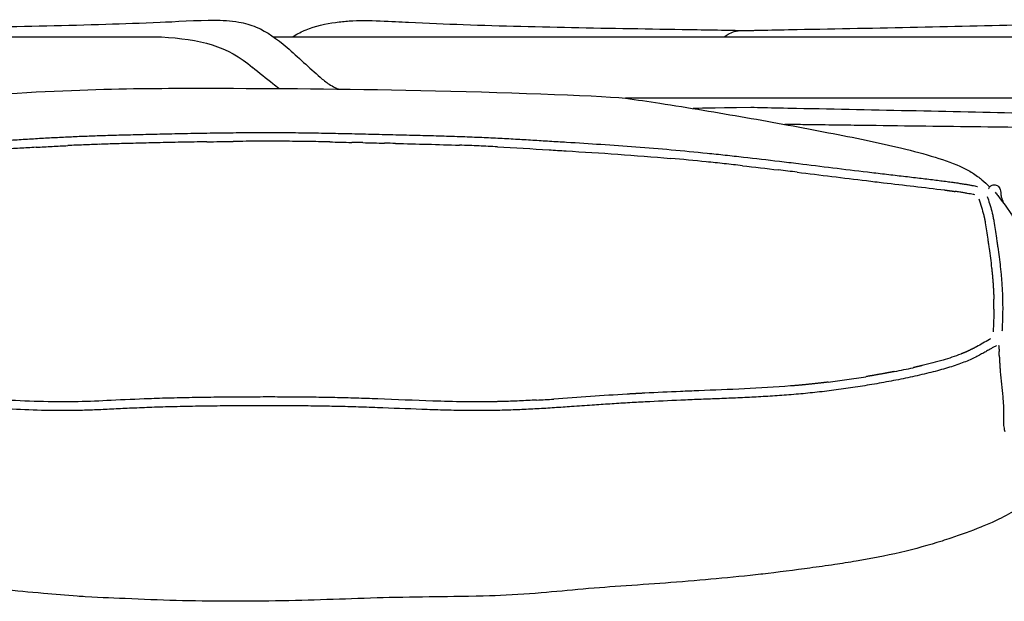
# Model space of a CAD drawing. Header units: millimetres. Extents: x -31695 to -21031, y -2517 to 7253.
# Tile 36 of 77: x -30566 to -30114, y 5175 to 5442. Entities that reach past the tile are written whole.
import ezdxf

# ---------------------------------------------------------------- set-up
doc = ezdxf.new("R2010")
doc.units = ezdxf.units.MM
doc.layers.add('2d', color=7, linetype='Continuous', true_color=0x000000)

msp = doc.modelspace()

# ---------------------------------------------------------------- linework, layer by layer
at = {"layer": '2d', "linetype": 'Continuous', "lineweight": -3}
for centre, radius, start, end in [((-30169.77, -1069.55), 6464.97, 93.514032, 93.581474), ((-30402.72, 2724.34), 2663.93, 93.35324, 93.51475), ((-30497.65, 4407.17), 978.42, 92.29326, 92.71144), ((-30492.28, 4270.05), 1115.65, 91.90768, 92.28685), ((-30482.87, 3991.3), 1394.55, 91.75244, 91.91275), ((-30472.71, 3659.11), 1726.9, 91.61949, 91.75249), ((-30458.56, 3158.75), 2227.47, 91.51097, 91.61945), ((-30437.75, 2370.26), 3016.22, 91.4264, 91.51128), ((-30403.03, 975.94), 4410.98, 91.36441, 91.42634), ((-30382.68, 132.97), 5254.19, 91.31187, 91.36741), ((-30402.3, 991.59), 4395.35, 91.24211, 91.31238), ((-30417.28, 1681.95), 3704.83, 91.15484, 91.24195), ((-30431.91, 2418.83), 2967.8, 90.93206, 91.15913), ((-30449.52, 3654.99), 1731.51, 90.41787, 90.61624), ((-30451.65, 3949.78), 1436.72, 90.18324, 90.41854), ((-30452.34, 4147.58), 1238.91, 90.04923, 90.18072), ((-30452.41, 4206.44), 1180.06, 89.90688, 90.04793), ((-30452.49, 4173.39), 1213.1, 89.64233, 89.90595), ((-30452.95, 4100.6), 1285.9, 89.4026, 89.64189), ((-30454.28, 3974.64), 1411.86, 89.18394, 89.402), ((-30457.17, 3772.34), 1614.19, 89.00019, 89.18351), ((-30463.21, 3427.28), 1959.3, 88.84865, 88.99979), ((-30658.16, -5107.97), 10496.78, 88.638419, 88.665778), ((-29846.57, 29057), 23677.83, 268.639535, 268.651674), ((-29904.92, 26660.91), 21281.03, 268.656924, 268.670467), ((-30911.12, -16683.04), 22074.6, 88.656823, 88.669866), ((-30404.03, 4244.13), 1141.24, 87.77849, 88.01037), ((-30399.54, 4362.13), 1023.16, 87.52703, 87.77359), ((-30402.75, 4289.83), 1095.53, 87.08046, 87.52221), ((-9453.19, 344390.79), 339650.03, 266.4771952, 266.4785105), ((-30385.05, 4061.55), 1322.3, 84.18817, 84.90194), ((-30392.13, 3992.42), 1391.79, 83.84487, 84.18616), ((-30418.03, 3753.12), 1632.48, 83.54772, 83.84161), ((-30744.59, 988.45), 4416.38, 83.03994, 83.15324), ((-29775.44, 8717.12), 3372.78, 263.15014, 263.28345), ((-30171.39, 5129.69), 236.28, 81.1191, 81.6265), ((-30165.51, 5167.34), 198.17, 80.5834, 81.1184), ((-30160.89, 5195.21), 169.92, 80.0327, 80.5831), ((-30157.67, 5213.54), 151.31, 79.486, 80.0308), ((-30156.02, 5222.45), 142.25, 78.9733, 79.4822), ((-30157.72, 5213.85), 151.01, 78.6539, 78.9675), ((-28901.44, 5506.96), 1231.8, 187.71974, 187.76768), ((-29462.08, 5430.53), 665.97, 187.77128, 187.86148), ((-28846.97, 5515.9), 1286.97, 187.88101, 187.97669), ((-30271.13, 5310.23), 151.88, 0.5737, 1.4574), ((-30267.03, 5310.27), 147.77, 0.1218, 0.5724), ((-30268.78, 5310.28), 149.52, 359.6761, 0.119), ((-30272.35, 5281.96), 155.7, 2.6737, 3.0019), ((-30351.45, 5278.27), 234.89, 2.4587, 2.6715), ((-30693.98, 5263.55), 577.74, 2.37384, 2.46055), ((-28794.13, 5342.29), 1323.74, 182.3732, 182.41206), ((-30236.62, 5648.86), 374.94, 281.0224, 281.7036), ((-30226.41, 5599.64), 324.67, 281.7007, 282.4641), ((-30248.71, 5705.95), 433.26, 277.077, 278.233), ((-30251, 5721.63), 449.11, 278.2347, 279.3516), ((-30127.55, 2085.25), 3189.32, 92.28387, 92.43351), ((-30476.37, 4439.69), 829.22, 91.76016, 92.09855), ((-30471.78, 4287.96), 981.02, 91.44987, 91.75593), ((-30452.56, 3202.76), 2066.41, 90.28036, 90.59615), ((-30452.15, 3153.07), 2116.1, 89.98727, 90.28501), ((-30449.64, 3909.74), 1359.43, 89.22328, 89.64493), ((-30447.46, 4074.98), 1194.17, 88.75509, 89.22019), ((-30446.63, 4116.73), 1152.41, 88.26903, 88.7514), ((-30448.37, 4060.09), 1209.07, 88.03219, 88.26766), ((-30461.42, 3685.04), 1584.36, 87.84388, 88.02636), ((-30374.4, 6086.66), 820.17, 273.17404, 273.44992), ((-30389.2, 6332.6), 1066.56, 273.44876, 273.66173), ((-30103.46, 5256.99), 11.36, 193.9326, 198.7438)]:
    msp.add_arc(centre, radius, start, end, dxfattribs=at)
for points, knots in [([(-30662.85, 5437.24), (-30662.82, 5437.24), (-30662.78, 5437.24), (-30662.62, 5437.25), (-30662.46, 5437.25), (-30662.16, 5437.26), (-30661.91, 5437.27), (-30661.39, 5437.28), (-30661.07, 5437.29), (-30659.53, 5437.32), (-30658.4, 5437.34), (-30655.27, 5437.4), (-30653.3, 5437.44), (-30646.73, 5437.57), (-30641.66, 5437.66), (-30636.22, 5437.77), (-30599.17, 5438.48), (-30562.55, 5439.12), (-30526.49, 5440.19), (-30518.56, 5440.43), (-30510.27, 5440.71), (-30495.81, 5441.33), (-30483.97, 5442.09), (-30476.77, 5442.04), (-30473.2, 5442.01), (-30469.4, 5441.82), (-30465.54, 5441.16), (-30462.72, 5440.69), (-30460.17, 5439.99), (-30457.56, 5438.88), (-30452.36, 5436.68), (-30448.29, 5433.63), (-30443.41, 5429.47), (-30438.57, 5425.34), (-30433.11, 5420.02), (-30428.29, 5415.91), (-30426.9, 5414.73), (-30425.53, 5413.62), (-30424.15, 5412.7), (-30422.18, 5411.39), (-30420.77, 5410.74), (-30419.58, 5410.44)], [3.161971, 3.161971, 3.161971, 3.161971, 3.175507, 3.175507, 3.216771, 3.216771, 3.293561, 3.293561, 3.4296, 3.4296, 3.92884, 3.92884, 4.893813, 4.893813, 7.29545, 7.29545, 7.29545, 23.999601, 23.999601, 23.999601, 28.449887, 28.449887, 31.420209, 31.420209, 31.420209, 32.744773, 32.744773, 32.744773, 33.69234, 33.69234, 33.69234, 35.570313, 35.570313, 35.570313, 37.627281, 37.627281, 37.627281, 38.186947, 38.186947, 38.186947, 38.920388, 38.920388, 38.920388, 38.920388]), ([(-30421.16, 5441.02), (-30419.04, 5441.32), (-30416.94, 5441.54), (-30414.87, 5441.68), (-30406.31, 5442.26), (-30394.64, 5441.42), (-30379.06, 5440.66), (-30370.68, 5440.3), (-30362.58, 5440.02), (-30327.7, 5438.83), (-30291.79, 5438.29), (-30255.4, 5437.69), (-30250.13, 5437.6), (-30245.22, 5437.52), (-30238.85, 5437.41), (-30236.93, 5437.38), (-30233.9, 5437.33), (-30232.8, 5437.31), (-30231.32, 5437.29), (-30231, 5437.28), (-30230.5, 5437.27), (-30230.25, 5437.26), (-30229.97, 5437.26), (-30229.81, 5437.25), (-30229.42, 5437.24), (-30229.34, 5437.24), (-30229.34, 5437.24)], [0, 0, 0, 0, 0.770392, 0.770392, 0.770392, 4.234858, 4.234858, 8.638047, 8.638047, 8.638047, 24.985718, 24.985718, 24.985718, 27.283677, 27.283677, 28.207176, 28.207176, 28.685259, 28.685259, 28.815701, 28.815701, 28.888893, 28.888893, 28.92858, 28.92858, 29.022168, 29.022168, 29.022168, 29.022168]), ([(-30236.15, 5437.24), (-30236.11, 5437.24), (-30236.07, 5437.24), (-30235.91, 5437.25), (-30235.75, 5437.25), (-30235.46, 5437.26), (-30235.2, 5437.27), (-30234.69, 5437.28), (-30234.36, 5437.29), (-30232.83, 5437.32), (-30231.7, 5437.34), (-30228.57, 5437.4), (-30226.59, 5437.44), (-30220.02, 5437.57), (-30214.96, 5437.66), (-30209.52, 5437.77), (-30172.46, 5438.48), (-30135.84, 5439.12), (-30099.79, 5440.19), (-30091.85, 5440.43), (-30083.56, 5440.71), (-30069.11, 5441.33), (-30057.26, 5442.09), (-30050.06, 5442.04), (-30046.49, 5442.01), (-30042.69, 5441.82), (-30038.84, 5441.16), (-30036.01, 5440.69), (-30033.46, 5439.99), (-30030.86, 5438.88), (-30025.66, 5436.68), (-30021.58, 5433.63), (-30016.7, 5429.47), (-30011.86, 5425.34), (-30006.4, 5420.02), (-30001.58, 5415.91), (-30000.2, 5414.73), (-29998.82, 5413.62), (-29997.45, 5412.7), (-29993.66, 5410.18), (-29988.03, 5406.24), (-29967.58, 5406.24)], [3.162132, 3.162132, 3.162132, 3.162132, 3.175507, 3.175507, 3.216771, 3.216771, 3.293561, 3.293561, 3.4296, 3.4296, 3.92884, 3.92884, 4.893813, 4.893813, 7.29545, 7.29545, 7.29545, 23.999601, 23.999601, 23.999601, 28.449887, 28.449887, 31.420209, 31.420209, 31.420209, 32.744773, 32.744773, 32.744773, 33.69234, 33.69234, 33.69234, 35.570313, 35.570313, 35.570313, 37.627281, 37.627281, 37.627281, 38.186947, 38.186947, 38.186947, 39.59264, 39.59264, 39.59264, 39.59264]), ([(-30440.95, 5434.36), (-30439.19, 5435.47), (-30437.42, 5436.46), (-30435.5, 5437.32), (-30435.24, 5437.43), (-30434.99, 5437.54), (-30434.72, 5437.65), (-30430.64, 5439.36), (-30425.54, 5440.4), (-30421.16, 5441.02)], [3.255045, 3.255045, 3.255045, 3.255045, 4.007107, 4.007107, 4.007107, 4.110512, 4.110512, 4.110512, 5.777603, 5.777603, 5.777603, 5.777603]), ([(-30242.89, 5434.36), (-30242.34, 5434.83), (-30241.76, 5435.25), (-30241.12, 5435.62), (-30240.3, 5436.11), (-30239.35, 5436.53), (-30238.44, 5436.82), (-30238.01, 5436.95), (-30236.88, 5437.17), (-30236.48, 5437.21), (-30236.23, 5437.24), (-30236.15, 5437.25), (-30236.15, 5437.26)], [1.8321051, 1.8321051, 1.8321051, 1.8321051, 2.0666761, 2.0666761, 2.0666761, 2.3997719, 2.3997719, 2.3997719, 2.6181016, 2.6181016, 2.6181016, 2.7373473, 2.7373473, 2.7373473, 2.7373473]), ([(-30447.15, 5410.68), (-30448.04, 5411.38), (-30448.96, 5412.1), (-30449.92, 5412.85), (-30452.94, 5415.23), (-30456.15, 5417.81), (-30459.31, 5420.3)], [3.365506, 3.365506, 3.365506, 3.365506, 3.72369, 3.72369, 3.72369, 4.931393, 4.931393, 4.931393, 4.931393]), ([(-30288.24, 5406.24), (-30282.96, 5405.51), (-30277.72, 5404.73), (-30272.48, 5403.93), (-30265.92, 5402.93), (-30259.21, 5401.85), (-30252.64, 5400.76), (-30246.12, 5399.68), (-30239.5, 5398.55), (-30232.97, 5397.4), (-30226.53, 5396.27), (-30220.07, 5395.11), (-30213.61, 5393.92), (-30207.47, 5392.79), (-30201.24, 5391.62), (-30195.09, 5390.42), (-30189.2, 5389.28), (-30183.7, 5388.19), (-30177.83, 5386.94), (-30172.43, 5385.8), (-30166.86, 5384.56), (-30161.53, 5383.28), (-30156.38, 5382.04), (-30151.04, 5380.66), (-30146.12, 5379.16), (-30141.65, 5377.8), (-30137.11, 5376.19), (-30133.38, 5374.37), (-30131.58, 5373.5), (-30130.01, 5372.59), (-30128.61, 5371.67), (-30127.71, 5371.08), (-30126.9, 5370.51), (-30126.17, 5369.95), (-30125.66, 5369.56), (-30125.19, 5369.19), (-30124.76, 5368.83), (-30123.41, 5367.71), (-30122.37, 5366.72), (-30121.55, 5365.92), (-30121.4, 5365.78), (-30121.26, 5365.64), (-30121.13, 5365.51)], [54.671279, 54.671279, 54.671279, 54.671279, 56.285515, 56.285515, 56.285515, 58.320693, 58.320693, 58.320693, 60.335888, 60.335888, 60.335888, 62.314325, 62.314325, 62.314325, 64.203053, 64.203053, 64.203053, 65.961512, 65.961512, 65.961512, 67.635033, 67.635033, 67.635033, 69.261585, 69.261585, 69.261585, 70.750024, 70.750024, 70.750024, 71.451202, 71.451202, 71.451202, 71.905367, 71.905367, 71.905367, 72.218579, 72.218579, 72.218579, 73.196486, 73.196486, 73.196486, 73.368592, 73.368592, 73.368592, 73.368592]), ([(-30230.68, 5401.93), (-30250.13, 5401.65), (-30255.4, 5401.55), (-30256.01, 5401.54), (-30256.61, 5401.53), (-30257.22, 5401.51)], [34.66487, 34.66487, 34.66487, 34.66487, 38.49723, 38.49723, 38.768921, 38.768921, 38.768921, 38.768921]), ([(-30050.25, 5398.31), (-30057.4, 5398.05), (-30069.76, 5398.43), (-30084.55, 5398.8), (-30092.92, 5399.01), (-30100.97, 5399.2), (-30136.47, 5400.02), (-30172.91, 5400.75), (-30209.81, 5401.5), (-30215.19, 5401.61), (-30220.19, 5401.71), (-30226.69, 5401.85), (-30228.64, 5401.89), (-30230.68, 5401.93)], [0, 0, 0, 0, 3.197319, 3.197319, 7.724765, 7.724765, 7.724765, 24.318725, 24.318725, 24.318725, 26.681927, 26.681927, 27.631568, 27.631568, 27.631568, 27.631568]), ([(-30002.84, 5392.27), (-30005.81, 5392.28), (-30016.06, 5392.29), (-30033.82, 5392.33), (-30056.43, 5392.43), (-30079.64, 5392.59), (-30103.53, 5392.8), (-30128.19, 5393.07), (-30153.62, 5393.39), (-30179.81, 5393.74), (-30200.48, 5394.01), (-30212.37, 5394.17), (-30215.12, 5394.21)], [-0.4438976, -0.4438976, -0.4438976, -0.4438976, -0.4375, -0.421875, -0.40625, -0.390625, -0.375, -0.359375, -0.34375, -0.328125, -0.3125, -0.3078193, -0.3078193, -0.3078193, -0.3078193]), ([(-30769.48, 5365.78), (-30769.26, 5365.82), (-30769.03, 5365.87), (-30768.81, 5365.91), (-30768.4, 5365.99), (-30767.99, 5366.07), (-30767.58, 5366.15), (-30767.12, 5366.24), (-30766.67, 5366.32), (-30766.21, 5366.41), (-30765.69, 5366.5), (-30765.18, 5366.59), (-30764.66, 5366.68), (-30764.08, 5366.78), (-30763.5, 5366.88), (-30762.92, 5366.97), (-30762.27, 5367.08), (-30761.61, 5367.18), (-30760.96, 5367.28), (-30760.23, 5367.4), (-30759.5, 5367.51), (-30758.77, 5367.61), (-30757.95, 5367.73), (-30757.14, 5367.85), (-30756.32, 5367.96), (-30755.42, 5368.09), (-30754.51, 5368.21), (-30753.61, 5368.33), (-30751.59, 5368.6), (-30749.56, 5368.86), (-30747.54, 5369.11), (-30745.28, 5369.39), (-30743.02, 5369.67), (-30740.77, 5369.95), (-30738.36, 5370.24), (-30735.94, 5370.53), (-30733.53, 5370.83), (-30731.04, 5371.13), (-30728.55, 5371.43), (-30726.06, 5371.74), (-30721.03, 5372.35), (-30716, 5372.98), (-30710.98, 5373.62), (-30706.1, 5374.23), (-30701.23, 5374.85), (-30696.36, 5375.46), (-30692.66, 5375.92), (-30688.96, 5376.39), (-30685.26, 5376.85), (-30679.92, 5377.51), (-30674.58, 5378.15), (-30669.24, 5378.78), (-30663.84, 5379.42), (-30658.44, 5380.03), (-30653.02, 5380.61), (-30642.3, 5381.75), (-30631.54, 5382.77), (-30620.77, 5383.64), (-30618.11, 5383.85), (-30615.46, 5384.06), (-30612.8, 5384.26), (-30610.17, 5384.45), (-30607.54, 5384.64), (-30604.9, 5384.82), (-30599.69, 5385.18), (-30594.48, 5385.52), (-30589.27, 5385.84), (-30586.7, 5386), (-30584.12, 5386.16), (-30581.54, 5386.32), (-30580.26, 5386.4), (-30578.98, 5386.48), (-30577.7, 5386.56), (-30576.43, 5386.64), (-30575.15, 5386.72), (-30573.88, 5386.8), (-30571.34, 5386.96), (-30568.81, 5387.12), (-30566.28, 5387.27), (-30563.78, 5387.43), (-30561.27, 5387.58), (-30558.77, 5387.72), (-30556.31, 5387.87), (-30553.84, 5388.01), (-30551.38, 5388.14), (-30548.96, 5388.27), (-30546.54, 5388.39), (-30544.12, 5388.51), (-30541.73, 5388.62), (-30539.34, 5388.73), (-30536.96, 5388.82), (-30534.49, 5388.92), (-30532.02, 5389.01), (-30529.55, 5389.09), (-30528.25, 5389.14), (-30526.95, 5389.18), (-30525.64, 5389.22), (-30524.3, 5389.26), (-30522.97, 5389.3), (-30521.63, 5389.34), (-30520.22, 5389.38), (-30518.81, 5389.41), (-30517.4, 5389.45), (-30515.91, 5389.49), (-30514.42, 5389.53), (-30512.93, 5389.57), (-30511.34, 5389.61), (-30509.75, 5389.65), (-30508.16, 5389.68), (-30506.46, 5389.72), (-30504.76, 5389.76), (-30503.06, 5389.8), (-30501.27, 5389.84), (-30499.47, 5389.88), (-30497.67, 5389.92), (-30495.79, 5389.96), (-30493.91, 5390), (-30492.03, 5390.04), (-30488.11, 5390.12), (-30484.18, 5390.19), (-30480.26, 5390.26), (-30476.23, 5390.32), (-30472.21, 5390.38), (-30468.18, 5390.42), (-30466.18, 5390.44), (-30464.18, 5390.46), (-30462.17, 5390.47), (-30460.2, 5390.49), (-30458.23, 5390.5), (-30456.26, 5390.5), (-30455.31, 5390.51), (-30454.35, 5390.51), (-30453.4, 5390.51), (-30452.43, 5390.51), (-30451.46, 5390.51), (-30450.49, 5390.51), (-30448.62, 5390.51), (-30446.76, 5390.5), (-30444.89, 5390.49), (-30443.09, 5390.48), (-30441.3, 5390.46), (-30439.5, 5390.44), (-30437.71, 5390.42), (-30435.91, 5390.4), (-30434.11, 5390.38), (-30432.39, 5390.35), (-30430.66, 5390.32), (-30428.94, 5390.29), (-30427.21, 5390.26), (-30425.48, 5390.23), (-30423.76, 5390.2), (-30420.39, 5390.13), (-30417.03, 5390.05), (-30413.66, 5389.98), (-30411.99, 5389.94), (-30410.32, 5389.9), (-30408.64, 5389.86), (-30406.97, 5389.82), (-30405.3, 5389.78), (-30403.63, 5389.74), (-30401.95, 5389.7), (-30400.28, 5389.66), (-30398.6, 5389.62), (-30396.93, 5389.58), (-30395.25, 5389.54), (-30393.58, 5389.5), (-30390.25, 5389.43), (-30386.92, 5389.35), (-30383.59, 5389.26), (-30380.32, 5389.18), (-30377.06, 5389.09), (-30373.8, 5389), (-30370.62, 5388.91), (-30367.44, 5388.81), (-30364.27, 5388.7), (-30362.72, 5388.64), (-30361.18, 5388.59), (-30359.63, 5388.53), (-30358.16, 5388.47), (-30356.69, 5388.41), (-30355.22, 5388.35), (-30352.39, 5388.22), (-30349.57, 5388.09), (-30346.75, 5387.95), (-30344.05, 5387.81), (-30341.34, 5387.66), (-30338.65, 5387.51), (-30336.02, 5387.36), (-30333.4, 5387.2), (-30330.78, 5387.05), (-30328.19, 5386.89), (-30325.6, 5386.73), (-30323.02, 5386.57), (-30320.42, 5386.41), (-30317.83, 5386.25), (-30315.23, 5386.09), (-30309.98, 5385.77), (-30304.73, 5385.44), (-30299.48, 5385.09), (-30294.13, 5384.74), (-30288.79, 5384.37), (-30283.45, 5383.96), (-30278.03, 5383.55), (-30272.6, 5383.1), (-30267.19, 5382.61), (-30261.7, 5382.13), (-30256.22, 5381.6), (-30250.74, 5381.04), (-30247.98, 5380.76), (-30245.23, 5380.47), (-30242.47, 5380.18), (-30239.69, 5379.88), (-30236.91, 5379.57), (-30234.13, 5379.26), (-30228.62, 5378.63), (-30223.12, 5377.99), (-30217.62, 5377.33), (-30214.73, 5376.98), (-30211.83, 5376.63), (-30208.94, 5376.28), (-30203.66, 5375.63), (-30198.38, 5374.98), (-30193.1, 5374.33), (-30187.81, 5373.68), (-30182.52, 5373.03), (-30177.22, 5372.4), (-30174.63, 5372.09), (-30172.03, 5371.78), (-30169.44, 5371.47), (-30166.87, 5371.17), (-30164.29, 5370.87), (-30161.72, 5370.57), (-30159.25, 5370.28), (-30156.78, 5369.99), (-30154.31, 5369.7), (-30152.02, 5369.43), (-30149.74, 5369.16), (-30147.45, 5368.88), (-30145.43, 5368.63), (-30143.42, 5368.38), (-30141.4, 5368.11), (-30140.52, 5368), (-30139.64, 5367.88), (-30138.76, 5367.76), (-30137.97, 5367.65), (-30137.18, 5367.54), (-30136.39, 5367.42), (-30135.69, 5367.32), (-30134.99, 5367.21), (-30134.29, 5367.1), (-30133.67, 5367), (-30133.05, 5366.9), (-30132.43, 5366.8), (-30131.88, 5366.71), (-30131.33, 5366.62), (-30130.78, 5366.52), (-30130.29, 5366.43), (-30129.81, 5366.35), (-30129.33, 5366.26), (-30128.9, 5366.18), (-30128.47, 5366.1), (-30128.05, 5366.01), (-30127.67, 5365.94), (-30127.29, 5365.87), (-30126.93, 5365.79), (-30126.89, 5365.78), (-30126.86, 5365.78), (-30126.83, 5365.77)], [4.182994, 4.182994, 4.182994, 4.182994, 4.254592, 4.254592, 4.254592, 4.381601, 4.381601, 4.381601, 4.520796, 4.520796, 4.520796, 4.677196, 4.677196, 4.677196, 4.853303, 4.853303, 4.853303, 5.051159, 5.051159, 5.051159, 5.272655, 5.272655, 5.272655, 5.520553, 5.520553, 5.520553, 5.794098, 5.794098, 5.794098, 6.408077, 6.408077, 6.408077, 7.092938, 7.092938, 7.092938, 7.825003, 7.825003, 7.825003, 8.581618, 8.581618, 8.581618, 10.109249, 10.109249, 10.109249, 11.590408, 11.590408, 11.590408, 12.715801, 12.715801, 12.715801, 14.337592, 14.337592, 14.337592, 15.977302, 15.977302, 15.977302, 19.22649, 19.22649, 19.22649, 20.026362, 20.026362, 20.026362, 20.819654, 20.819654, 20.819654, 22.386611, 22.386611, 22.386611, 23.160656, 23.160656, 23.160656, 23.545187, 23.545187, 23.545187, 23.928278, 23.928278, 23.928278, 24.68865, 24.68865, 24.68865, 25.438898, 25.438898, 25.438898, 26.176841, 26.176841, 26.176841, 26.900367, 26.900367, 26.900367, 27.615269, 27.615269, 27.615269, 28.354698, 28.354698, 28.354698, 28.745172, 28.745172, 28.745172, 29.145934, 29.145934, 29.145934, 29.567109, 29.567109, 29.567109, 30.012892, 30.012892, 30.012892, 30.488221, 30.488221, 30.488221, 30.995899, 30.995899, 30.995899, 31.533464, 31.533464, 31.533464, 32.095439, 32.095439, 32.095439, 33.269544, 33.269544, 33.269544, 34.473369, 34.473369, 34.473369, 35.072117, 35.072117, 35.072117, 35.661581, 35.661581, 35.661581, 35.945712, 35.945712, 35.945712, 36.236046, 36.236046, 36.236046, 36.793848, 36.793848, 36.793848, 37.330556, 37.330556, 37.330556, 37.867542, 37.867542, 37.867542, 38.383594, 38.383594, 38.383594, 38.899826, 38.899826, 38.899826, 39.906763, 39.906763, 39.906763, 40.406324, 40.406324, 40.406324, 40.905909, 40.905909, 40.905909, 41.406826, 41.406826, 41.406826, 41.907516, 41.907516, 41.907516, 42.903468, 42.903468, 42.903468, 43.879354, 43.879354, 43.879354, 44.829876, 44.829876, 44.829876, 45.291592, 45.291592, 45.291592, 45.731897, 45.731897, 45.731897, 46.576433, 46.576433, 46.576433, 47.385541, 47.385541, 47.385541, 48.171845, 48.171845, 48.171845, 48.948771, 48.948771, 48.948771, 49.728091, 49.728091, 49.728091, 51.307292, 51.307292, 51.307292, 52.915005, 52.915005, 52.915005, 54.550134, 54.550134, 54.550134, 56.207168, 56.207168, 56.207168, 57.041729, 57.041729, 57.041729, 57.884777, 57.884777, 57.884777, 59.55504, 59.55504, 59.55504, 60.433736, 60.433736, 60.433736, 62.038384, 62.038384, 62.038384, 63.64505, 63.64505, 63.64505, 64.432325, 64.432325, 64.432325, 65.212493, 65.212493, 65.212493, 65.961714, 65.961714, 65.961714, 66.654286, 66.654286, 66.654286, 67.265211, 67.265211, 67.265211, 67.532009, 67.532009, 67.532009, 67.770897, 67.770897, 67.770897, 67.983409, 67.983409, 67.983409, 68.171646, 68.171646, 68.171646, 68.338113, 68.338113, 68.338113, 68.485529, 68.485529, 68.485529, 68.616304, 68.616304, 68.616304, 68.733971, 68.733971, 68.733971, 68.744675, 68.744675, 68.744675, 68.744675]), ([(-30315.48, 5382.08), (-30307.57, 5381.59), (-30291.58, 5380.6), (-30275.6, 5379.33), (-30267.54, 5378.61)], [46.274612, 46.274612, 46.274612, 46.274612, 48.643863, 51.061769, 51.061769, 51.061769, 51.061769]), ([(-30121.69, 5364.67), (-30121.63, 5364.77), (-30121.55, 5364.93), (-30121.39, 5365.16), (-30121.3, 5365.3), (-30121.19, 5365.44), (-30121.05, 5365.59), (-30121, 5365.65), (-30120.96, 5365.7), (-30120.91, 5365.75), (-30120.81, 5365.84), (-30120.71, 5365.93), (-30120.61, 5366.01), (-30119.95, 5366.52), (-30119.26, 5366.63), (-30118.65, 5366.52)], [4.892504, 4.892504, 4.892504, 4.892504, 5.956367, 5.956367, 5.956367, 6.533619, 6.533619, 6.533619, 6.73331, 6.73331, 6.73331, 7.114079, 7.114079, 7.114079, 9.413141, 9.413141, 9.413141, 9.413141]), ([(-30118.61, 5366.51), (-30118.03, 5366.4), (-30117.56, 5366.09), (-30117.2, 5365.73), (-30116.7, 5365.23), (-30116.34, 5364.54), (-30116.17, 5363.74), (-30116.04, 5363.1), (-30116.05, 5362.78), (-30116.05, 5362.48), (-30116.04, 5362.41), (-30116.04, 5362.33), (-30116.04, 5362.26), (-30116.04, 5362.18), (-30116.04, 5362.12), (-30116.04, 5362.07), (-30116.03, 5361.96), (-30116.03, 5361.9), (-30116.02, 5361.8), (-30116.01, 5361.7), (-30115.99, 5361.58), (-30115.95, 5361.39), (-30115.92, 5361.2), (-30115.86, 5360.96), (-30115.77, 5360.65), (-30115.72, 5360.49), (-30115.67, 5360.31), (-30115.6, 5360.12), (-30115.54, 5359.93), (-30115.47, 5359.71), (-30115.38, 5359.48), (-30115.34, 5359.37), (-30115.29, 5359.25), (-30115.24, 5359.12), (-30115.19, 5358.99), (-30115.14, 5358.86), (-30115.09, 5358.72), (-30115.01, 5358.53), (-30114.92, 5358.32), (-30114.83, 5358.1)], [9.466973, 9.466973, 9.466973, 9.466973, 11.888115, 11.888115, 11.888115, 14.411847, 14.411847, 14.411847, 16.970934, 16.970934, 16.970934, 17.608115, 17.608115, 17.608115, 18.244194, 18.244194, 18.244194, 19.51123, 19.51123, 19.51123, 20.771725, 20.771725, 20.771725, 22.025465, 22.025465, 22.025465, 22.649185, 22.649185, 22.649185, 23.27299, 23.27299, 23.27299, 23.583987, 23.583987, 23.583987, 23.894992, 23.894992, 23.894992, 24.335745, 24.335745, 24.335745, 24.335745]), ([(-30126.21, 5360.05), (-30125.77, 5358.8), (-30124.94, 5356.33), (-30124.24, 5353.82), (-30123.94, 5352.58)], [0.2271121, 0.2271121, 0.2271121, 0.2271121, 0.6234168, 1.0052697, 1.0052697, 1.0052697, 1.0052697]), ([(-30122.32, 5361.09), (-30122.23, 5360.85), (-30122.15, 5360.61), (-30122.07, 5360.36), (-30121.69, 5359.27), (-30121.34, 5358.17), (-30121, 5357.04), (-30120.65, 5355.89), (-30120.32, 5354.72), (-30120.03, 5353.53), (-30119.96, 5353.22), (-30119.89, 5352.92), (-30119.82, 5352.61), (-30119.75, 5352.3), (-30119.68, 5351.99), (-30119.62, 5351.68), (-30119.49, 5351.07), (-30119.37, 5350.44), (-30119.26, 5349.82), (-30119.03, 5348.56), (-30118.83, 5347.28), (-30118.64, 5346), (-30118.45, 5344.69), (-30118.27, 5343.37), (-30118.09, 5342.04), (-30118.05, 5341.7), (-30118, 5341.36), (-30117.95, 5341.02), (-30117.91, 5340.68), (-30117.86, 5340.33), (-30117.81, 5339.99), (-30117.71, 5339.28), (-30117.62, 5338.58), (-30117.52, 5337.87), (-30117.31, 5336.39), (-30117.1, 5334.9), (-30116.9, 5333.41), (-30116.7, 5331.86), (-30116.5, 5330.3), (-30116.32, 5328.73), (-30116.23, 5327.93), (-30116.14, 5327.14), (-30116.06, 5326.33), (-30115.98, 5325.53), (-30115.9, 5324.72), (-30115.83, 5323.91), (-30115.69, 5322.29), (-30115.58, 5320.67), (-30115.49, 5319.04), (-30115.4, 5317.43), (-30115.33, 5315.81), (-30115.29, 5314.19), (-30115.27, 5313.39), (-30115.26, 5312.59), (-30115.25, 5311.79), (-30115.24, 5311.39), (-30115.24, 5310.99), (-30115.24, 5310.59), (-30115.24, 5310.2), (-30115.24, 5309.8), (-30115.24, 5309.41), (-30115.25, 5307.84), (-30115.28, 5306.29), (-30115.33, 5304.74), (-30115.38, 5303.21), (-30115.44, 5301.7), (-30115.51, 5300.19), (-30115.52, 5299.93), (-30115.54, 5299.68), (-30115.55, 5299.42)], [0.294065, 0.294065, 0.294065, 0.294065, 0.380718, 0.380718, 0.380718, 0.770073, 0.770073, 0.770073, 1.169471, 1.169471, 1.169471, 1.271049, 1.271049, 1.271049, 1.3728, 1.3728, 1.3728, 1.576139, 1.576139, 1.576139, 1.984871, 1.984871, 1.984871, 2.401859, 2.401859, 2.401859, 2.508168, 2.508168, 2.508168, 2.615606, 2.615606, 2.615606, 2.835666, 2.835666, 2.835666, 3.293993, 3.293993, 3.293993, 3.769811, 3.769811, 3.769811, 4.011978, 4.011978, 4.011978, 4.25549, 4.25549, 4.25549, 4.742198, 4.742198, 4.742198, 5.226016, 5.226016, 5.226016, 5.466164, 5.466164, 5.466164, 5.585724, 5.585724, 5.585724, 5.704853, 5.704853, 5.704853, 6.176407, 6.176407, 6.176407, 6.641933, 6.641933, 6.641933, 6.721004, 6.721004, 6.721004, 6.721004]), ([(-30118.69, 5363.08), (-30118.3, 5362.58), (-30117.89, 5362.08), (-30117.47, 5361.54), (-30114.47, 5357.74), (-30111.53, 5353.7), (-30109.6, 5350.09), (-30109.41, 5349.73), (-30109.22, 5349.37), (-30109.04, 5349.01), (-30108.02, 5347), (-30107.07, 5344.84), (-30106.12, 5342.31), (-30105.86, 5341.6), (-30105.59, 5340.86), (-30105.33, 5340.09)], [0, 0, 0, 0, 0.594323, 0.594323, 0.594323, 4.018206, 4.018206, 4.018206, 4.464534, 4.464534, 4.464534, 6.962411, 6.962411, 6.962411, 7.671003, 7.671003, 7.671003, 7.671003]), ([(-30118.09, 5292.63), (-30118.16, 5292.6), (-30118.25, 5292.57), (-30118.34, 5292.53), (-30118.58, 5292.43), (-30118.89, 5292.28), (-30119.2, 5292.12), (-30119.56, 5291.93), (-30119.96, 5291.71), (-30120.36, 5291.48), (-30120.81, 5291.22), (-30121.28, 5290.94), (-30121.76, 5290.66), (-30122.3, 5290.35), (-30122.86, 5290.03), (-30123.42, 5289.71), (-30124.06, 5289.35), (-30124.71, 5288.98), (-30125.38, 5288.63), (-30126.12, 5288.23), (-30126.86, 5287.85), (-30127.62, 5287.47), (-30128.46, 5287.06), (-30129.31, 5286.66), (-30130.16, 5286.28), (-30131.1, 5285.86), (-30132.06, 5285.46), (-30133.02, 5285.09), (-30134.07, 5284.67), (-30135.12, 5284.29), (-30136.19, 5283.92), (-30137.33, 5283.52), (-30138.48, 5283.15), (-30139.64, 5282.79), (-30140.85, 5282.42), (-30142.05, 5282.06), (-30143.27, 5281.72), (-30144.55, 5281.36), (-30145.83, 5281.02), (-30147.11, 5280.69), (-30148.47, 5280.34), (-30149.83, 5280.01), (-30151.19, 5279.68), (-30152.62, 5279.34), (-30154.04, 5279.02), (-30155.47, 5278.7), (-30156.9, 5278.38), (-30158.32, 5278.08), (-30159.75, 5277.78), (-30161.22, 5277.48), (-30162.7, 5277.18), (-30164.17, 5276.9), (-30165.64, 5276.61), (-30167.12, 5276.33), (-30168.59, 5276.06), (-30171.51, 5275.52), (-30174.44, 5275.01), (-30177.37, 5274.53), (-30180.27, 5274.05), (-30183.18, 5273.6), (-30186.1, 5273.18), (-30189.01, 5272.76), (-30191.92, 5272.36), (-30194.84, 5272), (-30197.72, 5271.64), (-30200.61, 5271.32), (-30203.49, 5271.02), (-30206.38, 5270.72), (-30209.27, 5270.45), (-30212.17, 5270.21), (-30215.02, 5269.98), (-30217.87, 5269.77), (-30220.72, 5269.59), (-30223.58, 5269.41), (-30226.43, 5269.24), (-30229.28, 5269.1), (-30232.1, 5268.95), (-30234.91, 5268.82), (-30237.73, 5268.7), (-30240.54, 5268.58), (-30243.35, 5268.47), (-30246.17, 5268.36), (-30248.94, 5268.25), (-30251.71, 5268.14), (-30254.48, 5268.03), (-30257.25, 5267.92), (-30260.02, 5267.8), (-30262.8, 5267.69), (-30268.25, 5267.45), (-30273.7, 5267.2), (-30279.16, 5266.92), (-30281.86, 5266.77), (-30284.55, 5266.62), (-30287.25, 5266.46), (-30289.96, 5266.3), (-30292.67, 5266.13), (-30295.38, 5265.95), (-30298.08, 5265.77), (-30300.78, 5265.58), (-30303.48, 5265.39), (-30306.62, 5265.17), (-30309.76, 5264.95), (-30312.91, 5264.74), (-30315.55, 5264.56), (-30318.19, 5264.38), (-30320.83, 5264.21), (-30322.15, 5264.13), (-30323.48, 5264.04), (-30324.8, 5263.96), (-30326.12, 5263.89), (-30327.44, 5263.81), (-30328.76, 5263.74), (-30331.42, 5263.59), (-30334.07, 5263.46), (-30336.72, 5263.34), (-30339.41, 5263.23), (-30342.1, 5263.14), (-30344.79, 5263.07), (-30347.59, 5262.99), (-30350.39, 5262.95), (-30353.19, 5262.92), (-30356.19, 5262.9), (-30359.18, 5262.91), (-30362.18, 5262.95), (-30365.37, 5262.99), (-30368.56, 5263.06), (-30371.75, 5263.15), (-30375.05, 5263.24), (-30378.35, 5263.35), (-30381.65, 5263.47), (-30388.42, 5263.72), (-30395.19, 5264.01), (-30401.96, 5264.26), (-30403.64, 5264.32), (-30405.32, 5264.38), (-30406.99, 5264.44), (-30408.64, 5264.5), (-30410.29, 5264.55), (-30411.94, 5264.6), (-30415.16, 5264.7), (-30418.39, 5264.78), (-30421.61, 5264.85), (-30424.83, 5264.92), (-30428.05, 5264.98), (-30431.27, 5265.02), (-30434.59, 5265.07), (-30437.92, 5265.1), (-30441.24, 5265.12), (-30444.72, 5265.14), (-30448.2, 5265.15), (-30451.68, 5265.15), (-30455.34, 5265.16), (-30459, 5265.15), (-30462.66, 5265.13), (-30466.45, 5265.11), (-30470.23, 5265.08), (-30474.02, 5265.04), (-30477.84, 5265), (-30481.66, 5264.95), (-30485.48, 5264.89), (-30489.15, 5264.82), (-30492.82, 5264.75), (-30496.5, 5264.65), (-30498.24, 5264.61), (-30499.97, 5264.56), (-30501.71, 5264.51), (-30503.34, 5264.46), (-30504.96, 5264.4), (-30506.58, 5264.34), (-30509.61, 5264.23), (-30512.63, 5264.1), (-30515.65, 5263.97), (-30518.4, 5263.84), (-30521.16, 5263.71), (-30523.91, 5263.58), (-30526.49, 5263.45), (-30529.07, 5263.33), (-30531.65, 5263.23), (-30534.14, 5263.13), (-30536.63, 5263.04), (-30539.12, 5262.99), (-30540.34, 5262.96), (-30541.57, 5262.94), (-30542.8, 5262.92), (-30544.05, 5262.91), (-30545.31, 5262.9), (-30546.56, 5262.9), (-30549.09, 5262.91), (-30551.62, 5262.94), (-30554.15, 5262.99), (-30559.25, 5263.11), (-30564.36, 5263.31), (-30569.46, 5263.58), (-30572.04, 5263.72), (-30574.61, 5263.87), (-30577.19, 5264.03), (-30579.81, 5264.19), (-30582.43, 5264.36), (-30585.05, 5264.54), (-30587.69, 5264.72), (-30590.33, 5264.91), (-30592.97, 5265.09), (-30596.12, 5265.31), (-30599.27, 5265.54), (-30602.42, 5265.76), (-30605.06, 5265.94), (-30607.7, 5266.12), (-30610.34, 5266.28), (-30611.68, 5266.37), (-30613.01, 5266.45), (-30614.35, 5266.53), (-30615.68, 5266.61), (-30617.02, 5266.69), (-30618.35, 5266.76), (-30623.7, 5267.06), (-30629.04, 5267.32), (-30634.38, 5267.56), (-30639.78, 5267.8), (-30645.16, 5268.02), (-30650.54, 5268.24), (-30656.03, 5268.46), (-30661.51, 5268.68), (-30666.99, 5268.94), (-30672.58, 5269.22), (-30678.15, 5269.54), (-30683.73, 5269.98), (-30686.55, 5270.19), (-30689.37, 5270.44), (-30692.19, 5270.72), (-30694.99, 5270.99), (-30697.79, 5271.3), (-30700.58, 5271.64), (-30706.24, 5272.32), (-30711.88, 5273.12), (-30717.5, 5274.03), (-30720.35, 5274.5), (-30723.19, 5274.99), (-30726.03, 5275.52), (-30728.85, 5276.04), (-30731.67, 5276.58), (-30734.48, 5277.17), (-30737.25, 5277.74), (-30740, 5278.34), (-30742.76, 5278.99), (-30744.1, 5279.3), (-30745.44, 5279.63), (-30746.78, 5279.97), (-30748.07, 5280.3), (-30749.36, 5280.64), (-30750.65, 5280.99), (-30751.89, 5281.33), (-30753.12, 5281.68), (-30754.35, 5282.05), (-30755.52, 5282.41), (-30756.68, 5282.77), (-30757.84, 5283.16), (-30758.93, 5283.52), (-30760.01, 5283.9), (-30761.09, 5284.3), (-30761.6, 5284.49), (-30762.11, 5284.68), (-30762.61, 5284.88), (-30763.08, 5285.07), (-30763.55, 5285.26), (-30764.02, 5285.46), (-30764.91, 5285.83), (-30765.79, 5286.23), (-30766.66, 5286.63), (-30767.47, 5287.02), (-30768.27, 5287.41), (-30769.06, 5287.82), (-30769.78, 5288.19), (-30770.48, 5288.57), (-30771.18, 5288.95), (-30771.8, 5289.29), (-30772.41, 5289.64), (-30773.01, 5289.98), (-30773.54, 5290.29), (-30774.07, 5290.6), (-30774.58, 5290.9), (-30775.05, 5291.17), (-30775.51, 5291.44), (-30775.94, 5291.68), (-30776.32, 5291.89), (-30776.69, 5292.09), (-30777.02, 5292.26), (-30777.18, 5292.33), (-30777.33, 5292.4), (-30777.47, 5292.46)], [0.074952, 0.074952, 0.074952, 0.074952, 0.128252, 0.128252, 0.128252, 0.273591, 0.273591, 0.273591, 0.43828, 0.43828, 0.43828, 0.620993, 0.620993, 0.620993, 0.825325, 0.825325, 0.825325, 1.057089, 1.057089, 1.057089, 1.313372, 1.313372, 1.313372, 1.595284, 1.595284, 1.595284, 1.904446, 1.904446, 1.904446, 2.241106, 2.241106, 2.241106, 2.602874, 2.602874, 2.602874, 2.98019, 2.98019, 2.98019, 3.377071, 3.377071, 3.377071, 3.797824, 3.797824, 3.797824, 4.237453, 4.237453, 4.237453, 4.676431, 4.676431, 4.676431, 5.128355, 5.128355, 5.128355, 5.580002, 5.580002, 5.580002, 6.474127, 6.474127, 6.474127, 7.360868, 7.360868, 7.360868, 8.246681, 8.246681, 8.246681, 9.12157, 9.12157, 9.12157, 9.996352, 9.996352, 9.996352, 10.858736, 10.858736, 10.858736, 11.720049, 11.720049, 11.720049, 12.568723, 12.568723, 12.568723, 13.416299, 13.416299, 13.416299, 14.250534, 14.250534, 14.250534, 15.083042, 15.083042, 15.083042, 16.719026, 16.719026, 16.719026, 17.526313, 17.526313, 17.526313, 18.338008, 18.338008, 18.338008, 19.146653, 19.146653, 19.146653, 20.087822, 20.087822, 20.087822, 20.878823, 20.878823, 20.878823, 21.275258, 21.275258, 21.275258, 21.670781, 21.670781, 21.670781, 22.465435, 22.465435, 22.465435, 23.271033, 23.271033, 23.271033, 24.109773, 24.109773, 24.109773, 25.005896, 25.005896, 25.005896, 25.960164, 25.960164, 25.960164, 26.947683, 26.947683, 26.947683, 28.973308, 28.973308, 28.973308, 29.474823, 29.474823, 29.474823, 29.968257, 29.968257, 29.968257, 30.931598, 30.931598, 30.931598, 31.894111, 31.894111, 31.894111, 32.887729, 32.887729, 32.887729, 33.927515, 33.927515, 33.927515, 35.020765, 35.020765, 35.020765, 36.153191, 36.153191, 36.153191, 37.294522, 37.294522, 37.294522, 38.392966, 38.392966, 38.392966, 38.913017, 38.913017, 38.913017, 39.398614, 39.398614, 39.398614, 40.30229, 40.30229, 40.30229, 41.126991, 41.126991, 41.126991, 41.898296, 41.898296, 41.898296, 42.643107, 42.643107, 42.643107, 43.01042, 43.01042, 43.01042, 43.38608, 43.38608, 43.38608, 44.142964, 44.142964, 44.142964, 45.672674, 45.672674, 45.672674, 46.444063, 46.444063, 46.444063, 47.229006, 47.229006, 47.229006, 48.019528, 48.019528, 48.019528, 48.963421, 48.963421, 48.963421, 49.753845, 49.753845, 49.753845, 50.153415, 50.153415, 50.153415, 50.553327, 50.553327, 50.553327, 52.155465, 52.155465, 52.155465, 53.774943, 53.774943, 53.774943, 55.427319, 55.427319, 55.427319, 57.113271, 57.113271, 57.113271, 57.966751, 57.966751, 57.966751, 58.815445, 58.815445, 58.815445, 60.531725, 60.531725, 60.531725, 61.401171, 61.401171, 61.401171, 62.266532, 62.266532, 62.266532, 63.11631, 63.11631, 63.11631, 63.530765, 63.530765, 63.530765, 63.931283, 63.931283, 63.931283, 64.315488, 64.315488, 64.315488, 64.680383, 64.680383, 64.680383, 65.02348, 65.02348, 65.02348, 65.186245, 65.186245, 65.186245, 65.337399, 65.337399, 65.337399, 65.626469, 65.626469, 65.626469, 65.896114, 65.896114, 65.896114, 66.14186, 66.14186, 66.14186, 66.360822, 66.360822, 66.360822, 66.558195, 66.558195, 66.558195, 66.738174, 66.738174, 66.738174, 66.897679, 66.897679, 66.897679, 66.971998, 66.971998, 66.971998, 66.971998]), ([(-30120.78, 5295.82), (-30120.96, 5295.73), (-30123.15, 5294.55), (-30125.27, 5293.24), (-30127.27, 5292.17)], [0.1517211, 0.1517211, 0.1517211, 0.1517211, 0.2134356, 0.8939467, 0.8939467, 0.8939467, 0.8939467]), ([(-30134.49, 5288.82), (-30137.14, 5287.78), (-30142.98, 5285.88), (-30148.92, 5284.35), (-30152.12, 5283.59)], [1.733656, 1.733656, 1.733656, 1.733656, 2.584787, 3.566979, 3.566979, 3.566979, 3.566979]), ([(-30116.36, 5280.8), (-30116.05, 5276.95), (-30115.3, 5270.48), (-30114.64, 5262.45), (-30114.98, 5257.42), (-30114.69, 5255.06), (-30114.49, 5254.25)], [1.462991, 1.462991, 1.462991, 1.462991, 2.617504, 3.409654, 3.868024, 4.117406, 4.117406, 4.117406, 4.117406]), ([(-30212.49, 5274.22), (-30219.55, 5273.64), (-30233.6, 5272.84), (-30247.66, 5272.32), (-30254.64, 5272.04)], [9.709564, 9.709564, 9.709564, 9.709564, 11.824856, 13.913659, 13.913659, 13.913659, 13.913659]), ([(-30546.56, 5266.92), (-30558, 5266.93), (-30579.2, 5268.05), (-30600.34, 5269.67), (-30610.09, 5270.29)], [42.863589, 42.863589, 42.863589, 42.863589, 46.283119, 49.20103, 49.20103, 49.20103, 49.20103]), ([(-30506.73, 5268.36), (-30512.52, 5268.14), (-30523.35, 5267.62), (-30534.17, 5267.12), (-30539.21, 5267)], [38.889793, 38.889793, 38.889793, 38.889793, 40.621952, 42.127321, 42.127321, 42.127321, 42.127321]), ([(-30362.13, 5266.96), (-30366.94, 5267.02), (-30380.17, 5267.38), (-30393.4, 5267.96), (-30401.81, 5268.27)], [24.603647, 24.603647, 24.603647, 24.603647, 26.042143, 28.558577, 28.558577, 28.558577, 28.558577]), ([(-30097.11, 5227.85), (-30097.11, 5227.85), (-30097.2, 5227.76), (-30097.4, 5227.54), (-30097.75, 5227.17), (-30098.41, 5226.47), (-30099.03, 5225.84), (-30099.34, 5225.52), (-30099.67, 5225.19), (-30100.01, 5224.85), (-30100.59, 5224.27), (-30101.22, 5223.67), (-30101.88, 5223.07), (-30102.76, 5222.27), (-30103.7, 5221.45), (-30104.71, 5220.64), (-30105.2, 5220.24), (-30105.71, 5219.85), (-30106.24, 5219.46), (-30107.6, 5218.45), (-30109, 5217.51), (-30110.44, 5216.63), (-30113.22, 5214.94), (-30116.27, 5213.39), (-30119.39, 5211.96), (-30121.33, 5211.07), (-30123.33, 5210.22), (-30125.32, 5209.41), (-30129.35, 5207.78), (-30134.66, 5205.85), (-30138.95, 5204.43), (-30140.28, 5203.99), (-30141.65, 5203.54), (-30143.06, 5203.1), (-30149.21, 5201.16), (-30155.09, 5199.52), (-30162.16, 5197.87), (-30169.09, 5196.25), (-30175.6, 5195), (-30182.38, 5193.86), (-30185.77, 5193.29), (-30189.07, 5192.77), (-30192.26, 5192.3), (-30196.18, 5191.71), (-30199.94, 5191.19), (-30203.62, 5190.69), (-30210.03, 5189.82), (-30218.99, 5188.67), (-30225.27, 5187.95), (-30225.57, 5187.91), (-30225.86, 5187.88), (-30226.15, 5187.85), (-30232.5, 5187.12), (-30239.9, 5186.37), (-30246.56, 5185.75), (-30252.97, 5185.16), (-30260.38, 5184.54), (-30267.45, 5184), (-30274.05, 5183.5), (-30280.81, 5183.03), (-30287.89, 5182.54), (-30294.69, 5182.07), (-30300.83, 5181.63), (-30307.63, 5181.05), (-30314.34, 5180.47), (-30320.33, 5179.86), (-30326.96, 5179.3), (-30333.84, 5178.71), (-30341.34, 5178.23), (-30348.01, 5177.99), (-30348.06, 5177.99), (-30348.12, 5177.98), (-30348.17, 5177.98), (-30353.63, 5177.79), (-30366.85, 5177.61), (-30372.22, 5177.54), (-30380.47, 5177.44), (-30388.09, 5177.33), (-30396.6, 5177.12), (-30403.7, 5176.94), (-30412.36, 5176.64), (-30419.39, 5176.4), (-30427.19, 5176.14), (-30434.65, 5175.9), (-30442.56, 5175.73), (-30450.62, 5175.55), (-30459.12, 5175.46), (-30467.04, 5175.45), (-30474.5, 5175.44), (-30483.8, 5175.53), (-30491.35, 5175.72), (-30499.27, 5175.91), (-30506.82, 5176.2), (-30514.61, 5176.53), (-30523.02, 5176.89), (-30527.67, 5177.07), (-30535.93, 5177.55), (-30537.17, 5177.62), (-30538.42, 5177.7), (-30539.67, 5177.79), (-30544.69, 5178.12), (-30550.02, 5178.56), (-30555.12, 5179.03), (-30561.87, 5179.64), (-30567.41, 5180.2), (-30574.18, 5180.77), (-30580.89, 5181.33), (-30587.22, 5181.77), (-30593.9, 5182.22), (-30600.78, 5182.69), (-30607.47, 5183.14), (-30613.95, 5183.62), (-30620.75, 5184.13), (-30627.78, 5184.72), (-30633.95, 5185.29), (-30640.4, 5185.88), (-30647.98, 5186.65), (-30654.13, 5187.36), (-30654.69, 5187.43), (-30655.29, 5187.5), (-30655.91, 5187.57), (-30661.4, 5188.22), (-30668.93, 5189.18), (-30674.65, 5189.96), (-30679.09, 5190.56), (-30683.68, 5191.2), (-30688.55, 5191.94), (-30690.7, 5192.27), (-30692.9, 5192.62), (-30695.14, 5192.99), (-30701.76, 5194.09), (-30708.33, 5195.33), (-30715.08, 5196.89), (-30721.62, 5198.4), (-30727.75, 5200.08), (-30733.68, 5201.97), (-30737.34, 5203.14), (-30740.69, 5204.31), (-30743.82, 5205.47), (-30746, 5206.28), (-30748.31, 5207.19), (-30750.43, 5208.07), (-30753.8, 5209.48), (-30757.29, 5211.07), (-30760.51, 5212.8), (-30761.82, 5213.5), (-30763.1, 5214.24), (-30764.34, 5215.01), (-30766.21, 5216.19), (-30768, 5217.46), (-30769.72, 5218.86), (-30770.57, 5219.56), (-30771.4, 5220.29), (-30772.22, 5221.05), (-30772.88, 5221.67), (-30773.5, 5222.29), (-30774.11, 5222.91), (-30774.82, 5223.63), (-30775.47, 5224.33), (-30776.11, 5225.05), (-30776.69, 5225.69), (-30777.23, 5226.32), (-30777.78, 5226.96), (-30778.13, 5227.38), (-30778.49, 5227.79), (-30778.84, 5228.21), (-30778.94, 5228.34), (-30779.08, 5228.5), (-30779.24, 5228.69)], [0.159001, 0.159001, 0.159001, 0.159001, 0.423457, 0.423457, 0.423457, 0.941611, 0.941611, 0.941611, 1.188746, 1.188746, 1.188746, 1.604321, 1.604321, 1.604321, 2.155578, 2.155578, 2.155578, 2.425231, 2.425231, 2.425231, 3.126687, 3.126687, 3.126687, 4.48257, 4.48257, 4.48257, 5.321893, 5.321893, 5.321893, 7.174863, 7.174863, 7.174863, 7.694458, 7.694458, 7.694458, 9.841178, 9.841178, 9.841178, 11.988798, 11.988798, 11.988798, 13.096314, 13.096314, 13.096314, 14.452895, 14.452895, 14.452895, 17.166412, 17.166412, 17.166412, 17.276327, 17.276327, 17.276327, 19.759114, 19.759114, 19.759114, 22.140013, 22.140013, 22.140013, 24.258026, 24.258026, 24.258026, 26.233713, 26.233713, 26.233713, 28.176582, 28.176582, 28.176582, 30.330549, 30.330549, 30.330549, 30.347847, 30.347847, 30.347847, 32.854549, 32.854549, 32.854549, 35.319744, 35.319744, 35.319744, 37.619753, 37.619753, 37.619753, 39.941514, 39.941514, 39.941514, 42.40146, 42.40146, 42.40146, 44.852549, 44.852549, 44.852549, 47.192016, 47.192016, 47.192016, 49.428444, 49.428444, 49.428444, 49.813563, 49.813563, 49.813563, 51.374823, 51.374823, 51.374823, 53.28308, 53.28308, 53.28308, 55.256785, 55.256785, 55.256785, 57.321298, 57.321298, 57.321298, 59.572595, 59.572595, 59.572595, 61.986601, 61.986601, 61.986601, 62.204516, 62.204516, 62.204516, 64.518728, 64.518728, 64.518728, 66.130452, 66.130452, 66.130452, 66.842235, 66.842235, 66.842235, 68.906322, 68.906322, 68.906322, 70.901325, 70.901325, 70.901325, 72.168393, 72.168393, 72.168393, 73.068045, 73.068045, 73.068045, 74.478203, 74.478203, 74.478203, 75.042213, 75.042213, 75.042213, 75.896166, 75.896166, 75.896166, 76.320575, 76.320575, 76.320575, 76.663805, 76.663805, 76.663805, 77.063261, 77.063261, 77.063261, 77.424272, 77.424272, 77.424272, 77.658791, 77.658791, 77.658791, 77.76254, 77.76254, 77.76254, 77.76254])]:
    msp.add_open_spline(points, degree=3, knots=knots, dxfattribs=at)
for points, degree in [([(-30880.82, 5434.35), (-30690.91, 5434.35), (-30501.01, 5434.35)], 2), ([(-30501.01, 5434.35), (-30483.52, 5433.34), (-30470.53, 5430.35), (-30459.31, 5420.3)], 3), ([(-30449.54, 5434.35), (-30448.55, 5434.35), (-30447.55, 5434.35)], 2), ([(-30447.55, 5434.35), (-30260.93, 5434.35), (-30074.3, 5434.35)], 2), ([(-30601.09, 5406.24), (-30544.64, 5410.75), (-30477.91, 5410.92), (-30388.71, 5410.42), (-30302.98, 5407.61), (-30288.24, 5406.24)], 3), ([(-30014.23, 5406.24), (-30151.23, 5406.24), (-30288.24, 5406.24)], 2), ([(-30558.53, 5383.72), (-30556.08, 5383.86), (-30553.62, 5384), (-30551.16, 5384.13)], 3), ([(-30551.16, 5384.13), (-30548.75, 5384.26), (-30546.34, 5384.38), (-30543.93, 5384.5)], 3), ([(-30480.19, 5386.24), (-30476.17, 5386.3), (-30472.16, 5386.36), (-30468.14, 5386.4)], 3), ([(-30423.84, 5386.18), (-30420.48, 5386.11), (-30417.12, 5386.04), (-30413.75, 5385.96)], 3), ([(-30393.67, 5385.49), (-30383.92, 5385.26), (-30374.16, 5385.02), (-30364.41, 5384.68)], 3), ([(-30346.95, 5383.94), (-30339.05, 5383.53), (-30331.16, 5383.05), (-30323.26, 5382.56)], 3), ([(-30234.58, 5375.26), (-30229.08, 5374.64), (-30223.59, 5374), (-30218.1, 5373.34)], 3), ([(-30209.43, 5372.29), (-30204.15, 5371.65), (-30198.87, 5370.99), (-30193.58, 5370.35)], 3), ([(-30193.58, 5370.35), (-30188.3, 5369.7), (-30183, 5369.05), (-30177.7, 5368.41)], 3), ([(-30169.91, 5367.48), (-30160.58, 5366.39), (-30151.24, 5365.36), (-30141.92, 5364.13)], 3), ([(-30123.21, 5349.1), (-30122.99, 5347.89), (-30122.8, 5346.68), (-30122.62, 5345.42)], 3), ([(-30122.62, 5345.42), (-30122.43, 5344.13), (-30122.25, 5342.83), (-30122.07, 5341.5)], 3), ([(-30121.49, 5337.31), (-30121.29, 5335.83), (-30121.08, 5334.36), (-30120.88, 5332.88)], 3), ([(-30120.88, 5332.88), (-30120.68, 5331.34), (-30120.49, 5329.82), (-30120.31, 5328.27)], 3), ([(-30119.26, 5309.43), (-30119.28, 5305.98), (-30119.42, 5302.54), (-30119.59, 5299.09)], 3), ([(-30117.08, 5292.93), (-30116.99, 5292.29), (-30116.95, 5291.65), (-30116.91, 5291.01)], 3), ([(-30116.7, 5286.58), (-30116.67, 5285.96), (-30116.65, 5285.35), (-30116.62, 5284.75)], 3), ([(-30287.49, 5270.47), (-30298.69, 5269.8), (-30309.88, 5268.94), (-30321.09, 5268.22)], 3), ([(-30262.97, 5271.7), (-30268.42, 5271.47), (-30273.9, 5271.21), (-30279.37, 5270.93)], 3), ([(-30485.54, 5268.9), (-30489.23, 5268.84), (-30492.92, 5268.76), (-30496.6, 5268.67)], 3), ([(-30474.06, 5269.06), (-30477.89, 5269.02), (-30481.72, 5268.97), (-30485.54, 5268.9)], 3), ([(-30441.22, 5269.14), (-30444.7, 5269.16), (-30448.19, 5269.17), (-30451.68, 5269.17)], 3), ([(-30336.89, 5267.36), (-30339.57, 5267.24), (-30342.22, 5267.15), (-30344.9, 5267.08)], 3), ([(-30328.99, 5267.75), (-30331.63, 5267.6), (-30334.25, 5267.47), (-30336.89, 5267.36)], 3)]:
    msp.add_open_spline(points, degree=degree, dxfattribs=at)
for points, weights in [([(-30141.92, 5364.13), (-30140.62, 5363.96), (-30139.31, 5363.78)], [1, 0.99999363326, 1]), ([(-30139.31, 5363.78), (-30138.14, 5363.62), (-30136.98, 5363.45)], [1, 0.999991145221, 1]), ([(-30123.94, 5352.58), (-30123.83, 5352.16), (-30123.74, 5351.73)], [1, 0.999965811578, 1]), ([(-30123.74, 5351.73), (-30123.64, 5351.3), (-30123.55, 5350.87)], [1, 0.99996820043, 1]), ([(-30123.55, 5350.87), (-30123.37, 5349.99), (-30123.21, 5349.1)], [1, 0.999911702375, 1]), ([(-30120.31, 5328.27), (-30120.17, 5327.1), (-30120.05, 5325.93)], [1, 0.999977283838, 1]), ([(-30120.05, 5325.93), (-30119.93, 5324.75), (-30119.83, 5323.57)], [1, 0.999971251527, 1]), ([(-30119.83, 5323.57), (-30119.63, 5321.2), (-30119.5, 5318.82)], [1, 0.999885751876, 1]), ([(-30119.5, 5318.82), (-30119.36, 5316.46), (-30119.3, 5314.09)], [1, 0.999885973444, 1]), ([(-30127.27, 5292.17), (-30128.33, 5291.6), (-30129.4, 5291.08)], [1, 0.999861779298, 1]), ([(-30131.8, 5289.95), (-30133.13, 5289.36), (-30134.49, 5288.82)], [1, 0.999761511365, 1]), ([(-30129.4, 5291.08), (-30130.59, 5290.49), (-30131.8, 5289.95)], [1, 0.99980730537, 1]), ([(-30116.91, 5291.01), (-30116.88, 5290.56), (-30116.86, 5290.11)], [1, 0.999990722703, 1]), ([(-30152.12, 5283.59), (-30154.23, 5283.09), (-30156.34, 5282.62)], [1, 0.999968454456, 1]), ([(-30116.62, 5284.75), (-30116.57, 5283.79), (-30116.51, 5282.83)], [1, 0.999972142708, 1]), ([(-30169.32, 5280.01), (-30173.66, 5279.21), (-30178.02, 5278.49)], [1, 0.999954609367, 1]), ([(-30164.94, 5280.84), (-30167.13, 5280.41), (-30169.32, 5280.01)], [1, 0.999986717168, 1]), ([(-30116.51, 5282.83), (-30116.47, 5282.32), (-30116.44, 5281.82)], [1, 0.99999052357, 1]), ([(-30116.44, 5281.82), (-30116.4, 5281.31), (-30116.36, 5280.8)], [1, 0.999992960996, 1]), ([(-30203.91, 5275.01), (-30208.2, 5274.57), (-30212.49, 5274.22)], [1, 0.99994626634, 1]), ([(-30195.33, 5275.99), (-30199.62, 5275.46), (-30203.91, 5275.01)], [1, 0.999946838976, 1]), ([(-30279.37, 5270.93), (-30283.43, 5270.71), (-30287.49, 5270.47)], [1, 0.999993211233, 1]), ([(-30542.84, 5266.94), (-30544.7, 5266.92), (-30546.56, 5266.92)], [1, 0.999981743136, 1]), ([(-30539.21, 5267), (-30541.03, 5266.96), (-30542.84, 5266.94)], [1, 0.999982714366, 1]), ([(-30353.22, 5266.94), (-30357.67, 5266.91), (-30362.13, 5266.96)], [1, 0.999951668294, 1]), ([(-30344.9, 5267.08), (-30349.06, 5266.97), (-30353.22, 5266.94)], [1, 0.999956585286, 1])]:
    msp.add_rational_spline(points, weights, degree=2, dxfattribs=at)

doc.saveas('drawing.dxf')
